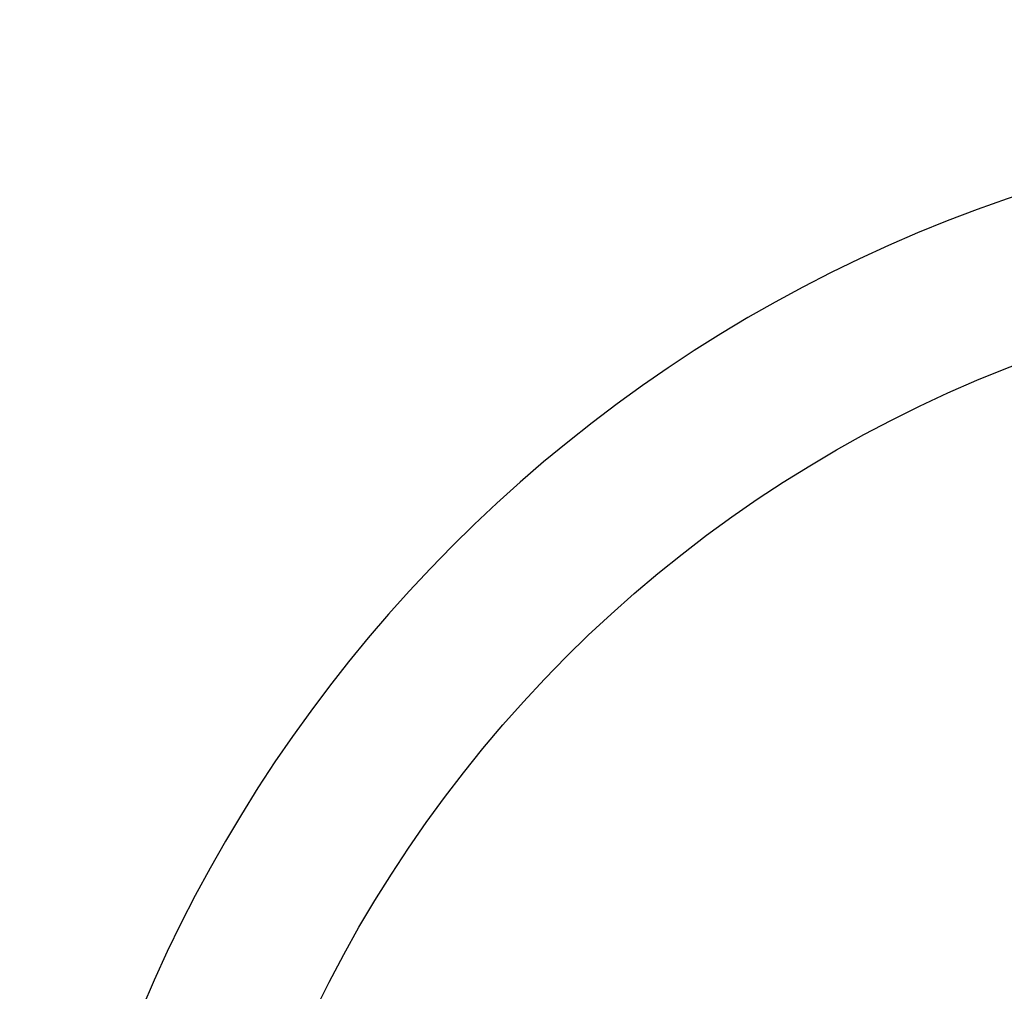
# Model space of a CAD drawing. Extents: x 0 to 841, y 0 to 594.
# Tile 27 of 65: x 163 to 269, y 258 to 363. Entities that reach past the tile are written whole.
import ezdxf

# ---------------------------------------------------------------- set-up
doc = ezdxf.new("R2010")
doc.units = 0
doc.layers.get('0').update_dxf_attribs({"linetype": 'CONTINUOUS'})
doc.styles.add('SLDTEXTSTYLE1', font='TXT', dxfattribs={"width": 0.75})
doc.dimstyles.new('SLDDIMSTYLE1', dxfattribs={"dimtxt": 3.5, "dimasz": 3.556, "dimexe": 0, "dimexo": 0.0625, "dimgap": 0.875, "dimtad": 1, "dimdec": 4, "dimlfac": 10, "dimzin": 12, "dimtxsty": 'SLDTEXTSTYLE1', "dimsah": 1, "dimcen": 0.09, "dimazin": 3, "dimtfac": 1, "dimtofl": 0, "dimtmove": 0, "dimatfit": 3, "dimtolj": 1, "dimtzin": 12})

# ---------------------------------------------------------------- blocks, each defined once
blk = doc.blocks.new('_D_29')
at = {"color": 2, "linetype": 'CONTINUOUS'}
for p, q in [((234.68, 194.97), (162.7, 194.97)), ((391.53, 72.81), (400.15, 57.88))]:
    blk.add_line(p, q, dxfattribs=at)
blk.add_arc((321, 194.97), 157.3, 300, 180, dxfattribs=at)
for points in [[(163.7, 194.97), (164.12, 198.53), (163.36, 198.53)], [(399.65, 58.75), (402.9, 60.23), (402.51, 60.89)]]:
    blk.add_solid(points, dxfattribs=at)
at = {"color": 2, "linetype": 'CONTINUOUS', "char_height": 3.5, "attachment_point": 1, "rotation": 315.2963, "style": 'SLDTEXTSTYLE1'}
for s, insert in [('-', (430.85, 313.91, 0.01)), ('240°', (431.95, 312.82, 0.01))]:
    blk.add_mtext(s, dxfattribs=dict(at, insert=insert))
blk = doc.blocks.new('_D_30')
at = {"color": 2, "linetype": 'CONTINUOUS'}
for p, q in [((391.53, 317.14), (395.63, 324.24)), ((234.68, 194.97), (171.74, 194.97))]:
    blk.add_line(p, q, dxfattribs=at)
blk.add_arc((321, 194.97), 148.26, 180, 60, dxfattribs=at)
for points in [[(395.13, 323.37), (397.99, 321.23), (398.38, 321.88)], [(172.74, 194.97), (172.4, 191.41), (173.16, 191.42)]]:
    blk.add_solid(points, dxfattribs=at)
at = {"color": 2, "linetype": 'CONTINUOUS', "char_height": 3.5, "attachment_point": 1, "rotation": 6.8376, "style": 'SLDTEXTSTYLE1'}
for s, insert in [('240°', (334.74, 51.85, 0.01)), ('+', (331.93, 51.51, 0.01))]:
    blk.add_mtext(s, dxfattribs=dict(at, insert=insert))

msp = doc.modelspace()

# ---------------------------------------------------------------- linework, layer by layer
at = {"color": 1, "linetype": 'CONTINUOUS'}
msp.add_circle((320.997291, 194.974591), 140.06, dxfattribs=at)

# ---------------------------------------------------------------- dimensions: what is measured, and where the dimension line sits
at = {"color": 2, "linetype": 'CONTINUOUS'}
for base, line1, line2, text, picture, middle in [((242.348016, 58.75005), ((351.969736, 194.974591), (235.677027, 194.974591)), ((343.067291, 156.748229), (391.027291, 73.679073)), '-<>', '_D_29', (431.647533, 306.775119)), ((246.868594, 323.369261), ((343.067291, 233.200952), (391.027291, 316.270109)), ((351.969736, 194.974591), (235.677027, 194.974591)), '+<>', '_D_30', (338.648151, 47.771662))]:
    dim = msp.add_angular_dim_2l(base=base, line1=line1, line2=line2, text=text, dimstyle='SLDDIMSTYLE1', dxfattribs=at)
    dim.commit()
    dim.dimension.update_dxf_attribs({"geometry": picture, "text_midpoint": middle, "dimtype": 162})

doc.saveas('drawing.dxf')
